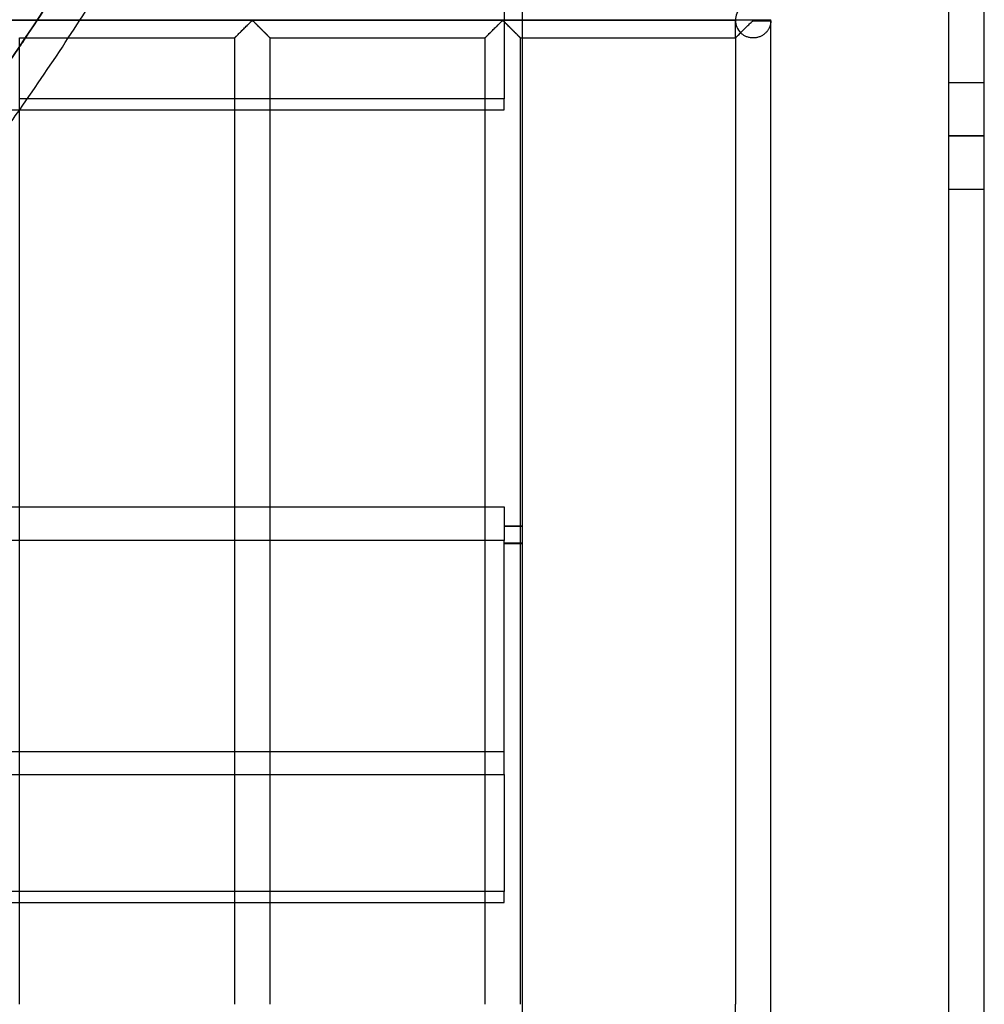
# Model space of a CAD drawing. Header units: millimetres. Extents: x -455 to 455, y -455 to 455.
# Tile 37 of 58: x 319 to 455, y -350 to -211. Entities that reach past the tile are written whole.
import ezdxf

# ---------------------------------------------------------------- set-up
doc = ezdxf.new("R2010")
doc.units = ezdxf.units.MM
doc.layers.add('MAIN-1', color=7, linetype='Continuous')
doc.layers.add('MAIN-2', color=7, linetype='Continuous')

msp = doc.modelspace()

# ---------------------------------------------------------------- linework, layer by layer
at = {"layer": 'MAIN-1'}
for p, q in [((455, -455), (455, 455)), ((422.5, -211.25), (-422.5, -211.25)), ((351.57, -211.77), (351.68, -211.66)), ((351.68, -211.66), (351.78, -211.56)), ((351.78, -211.56), (351.88, -211.47)), ((351.88, -211.47), (351.97, -211.38)), ((351.97, -211.38), (352.08, -211.32)), ((352.08, -211.32), (352.16, -211.35)), ((352.16, -211.35), (352.21, -211.4)), ((352.21, -211.4), (352.26, -211.44)), ((352.26, -211.44), (352.32, -211.5)), ((352.32, -211.5), (352.37, -211.55)), ((352.37, -211.55), (352.43, -211.61)), ((352.43, -211.61), (352.49, -211.66)), ((352.49, -211.66), (352.55, -211.72)), ((352.55, -211.72), (352.61, -211.78)), ((386.78, -211.77), (386.89, -211.66)), ((386.89, -211.66), (386.99, -211.56)), ((386.99, -211.56), (387.08, -211.47)), ((387.08, -211.47), (387.18, -211.38)), ((387.18, -211.38), (387.29, -211.32)), ((387.29, -211.32), (387.36, -211.35)), ((387.36, -211.35), (387.42, -211.4)), ((387.42, -211.4), (387.47, -211.44)), ((387.47, -211.44), (387.53, -211.5)), ((387.53, -211.5), (387.58, -211.55)), ((387.58, -211.55), (387.64, -211.61)), ((387.64, -211.61), (387.7, -211.66)), ((387.7, -211.66), (387.76, -211.72)), ((387.76, -211.72), (387.82, -211.78)), ((421.99, -211.77), (422.1, -211.66)), ((422.1, -211.66), (422.2, -211.56)), ((422.2, -211.56), (422.29, -211.47)), ((422.29, -211.47), (422.39, -211.38)), ((422.39, -211.38), (422.5, -211.32)), ((422.5, -211.25), (422.5, -211.18)), ((425, -211.25), (422.5, -211.25)), ((422.5, -211.32), (422.5, -211.25)), ((422.5, -211.32), (425, -211.32)), ((425, -352.01), (425, -211.32)), ((350.19, -213.14), (350.3, -213.04)), ((350.3, -213.04), (350.41, -212.93)), ((350.41, -212.93), (350.52, -212.82)), ((350.52, -212.82), (350.63, -212.7)), ((350.63, -212.7), (350.75, -212.58)), ((350.75, -212.58), (350.87, -212.46)), ((350.87, -212.46), (350.99, -212.34)), ((350.99, -212.34), (351.11, -212.22)), ((351.11, -212.22), (351.23, -212.11)), ((351.23, -212.11), (351.35, -211.99)), ((351.35, -211.99), (351.46, -211.88)), ((351.46, -211.88), (351.57, -211.77)), ((352.61, -211.78), (352.68, -211.85)), ((352.68, -211.85), (352.74, -211.91)), ((352.74, -211.91), (352.81, -211.98)), ((352.81, -211.98), (352.87, -212.04)), ((352.87, -212.04), (352.94, -212.11)), ((352.94, -212.11), (353.01, -212.18)), ((353.01, -212.18), (353.08, -212.25)), ((353.08, -212.25), (353.15, -212.32)), ((353.15, -212.32), (353.22, -212.38)), ((353.22, -212.38), (353.28, -212.45)), ((353.28, -212.45), (353.35, -212.52)), ((353.35, -212.52), (353.42, -212.59)), ((353.42, -212.59), (353.49, -212.66)), ((353.49, -212.66), (353.56, -212.73)), ((353.56, -212.73), (353.62, -212.79)), ((353.62, -212.79), (353.69, -212.86)), ((353.69, -212.86), (353.75, -212.92)), ((353.75, -212.92), (353.82, -212.99)), ((353.82, -212.99), (353.88, -213.05)), ((353.88, -213.05), (353.94, -213.11)), ((353.94, -213.11), (354, -213.17)), ((385.4, -213.14), (385.51, -213.04)), ((385.51, -213.04), (385.61, -212.93)), ((385.61, -212.93), (385.73, -212.82)), ((385.73, -212.82), (385.84, -212.7)), ((385.84, -212.7), (385.96, -212.58)), ((385.96, -212.58), (386.08, -212.46)), ((386.08, -212.46), (386.2, -212.34)), ((386.2, -212.34), (386.32, -212.22)), ((386.32, -212.22), (386.44, -212.11)), ((386.44, -212.11), (386.55, -211.99)), ((386.55, -211.99), (386.67, -211.88)), ((386.67, -211.88), (386.78, -211.77)), ((387.82, -211.78), (387.89, -211.85)), ((387.89, -211.85), (387.95, -211.91)), ((387.95, -211.91), (388.02, -211.98)), ((388.02, -211.98), (388.08, -212.04)), ((388.08, -212.04), (388.15, -212.11)), ((388.15, -212.11), (388.22, -212.18)), ((388.22, -212.18), (388.29, -212.25)), ((388.29, -212.25), (388.35, -212.32)), ((388.35, -212.32), (388.42, -212.38)), ((388.42, -212.38), (388.49, -212.45)), ((388.49, -212.45), (388.56, -212.52)), ((388.56, -212.52), (388.63, -212.59)), ((388.63, -212.59), (388.7, -212.66)), ((388.7, -212.66), (388.77, -212.73)), ((388.77, -212.73), (388.83, -212.79)), ((388.83, -212.79), (388.9, -212.86)), ((388.9, -212.86), (388.96, -212.92)), ((388.96, -212.92), (389.03, -212.99)), ((389.03, -212.99), (389.09, -213.05)), ((389.09, -213.05), (389.15, -213.11)), ((389.15, -213.11), (389.21, -213.17)), ((420.61, -213.14), (420.71, -213.04)), ((420.71, -213.04), (420.82, -212.93)), ((420.82, -212.93), (420.93, -212.82)), ((420.93, -212.82), (421.05, -212.7)), ((421.05, -212.7), (421.17, -212.58)), ((421.17, -212.58), (421.29, -212.46)), ((421.29, -212.46), (421.41, -212.34)), ((421.41, -212.34), (421.53, -212.22)), ((421.53, -212.22), (421.65, -212.11)), ((421.65, -212.11), (421.76, -211.99)), ((421.76, -211.99), (421.88, -211.88)), ((421.88, -211.88), (421.99, -211.77)), ((319.37, -349.58), (319.37, -213.75)), ((319.37, -213.75), (349.58, -213.75)), ((349.58, -213.75), (349.59, -213.74)), ((349.58, -213.75), (349.58, -349.58)), ((349.59, -213.74), (349.61, -213.72)), ((349.61, -213.72), (349.65, -213.69)), ((349.65, -213.69), (349.69, -213.64)), ((349.69, -213.64), (349.75, -213.58)), ((349.75, -213.58), (349.82, -213.51)), ((349.82, -213.51), (349.9, -213.43)), ((349.9, -213.43), (349.99, -213.34)), ((349.99, -213.34), (350.09, -213.25)), ((350.09, -213.25), (350.19, -213.14)), ((354, -213.17), (354.06, -213.23)), ((354.06, -213.23), (354.11, -213.28)), ((354.11, -213.28), (354.17, -213.34)), ((354.17, -213.34), (354.22, -213.39)), ((354.22, -213.39), (354.27, -213.44)), ((354.27, -213.44), (354.32, -213.49)), ((354.32, -213.49), (354.36, -213.53)), ((354.36, -213.53), (354.4, -213.57)), ((354.4, -213.57), (354.44, -213.61)), ((354.44, -213.61), (354.47, -213.64)), ((354.47, -213.64), (354.5, -213.67)), ((354.5, -213.67), (354.53, -213.69)), ((354.53, -213.69), (354.55, -213.71)), ((354.55, -213.71), (354.56, -213.73)), ((354.56, -213.73), (354.57, -213.74)), ((354.57, -213.74), (354.58, -213.75)), ((354.58, -349.58), (354.58, -213.75)), ((354.58, -213.75), (354.58, -213.75)), ((354.58, -213.75), (384.79, -213.75)), ((384.79, -213.75), (384.8, -213.74)), ((384.79, -213.75), (384.79, -349.58)), ((384.8, -213.74), (384.82, -213.72)), ((384.82, -213.72), (384.85, -213.69)), ((384.85, -213.69), (384.9, -213.64)), ((384.9, -213.64), (384.96, -213.58)), ((384.96, -213.58), (385.03, -213.51)), ((385.03, -213.51), (385.11, -213.43)), ((385.11, -213.43), (385.2, -213.34)), ((385.2, -213.34), (385.3, -213.25)), ((385.3, -213.25), (385.4, -213.14)), ((389.21, -213.17), (389.27, -213.23)), ((389.27, -213.23), (389.32, -213.28)), ((389.32, -213.28), (389.38, -213.34)), ((389.38, -213.34), (389.43, -213.39)), ((389.43, -213.39), (389.48, -213.44)), ((389.48, -213.44), (389.53, -213.49)), ((389.53, -213.49), (389.57, -213.53)), ((389.57, -213.53), (389.61, -213.57)), ((389.61, -213.57), (389.65, -213.61)), ((389.65, -213.61), (389.68, -213.64)), ((389.68, -213.64), (389.71, -213.67)), ((389.71, -213.67), (389.73, -213.69)), ((389.73, -213.69), (389.75, -213.71)), ((389.75, -213.71), (389.77, -213.73)), ((389.77, -213.73), (389.78, -213.74)), ((389.78, -213.74), (389.79, -213.75)), ((389.79, -349.58), (389.79, -213.75)), ((389.79, -213.75), (389.79, -213.75)), ((389.79, -213.75), (420, -213.75)), ((390, -213.75), (390, -349.58)), ((420, -213.75), (420.01, -213.74)), ((420, -213.75), (420, -349.58)), ((420.01, -213.74), (420.03, -213.72)), ((420.03, -213.72), (420.06, -213.69)), ((420.06, -213.69), (420.11, -213.64)), ((420.11, -213.64), (420.17, -213.58)), ((420.17, -213.58), (420.24, -213.51)), ((420.24, -213.51), (420.32, -213.43)), ((420.32, -213.43), (420.41, -213.34)), ((420.41, -213.34), (420.51, -213.25)), ((420.51, -213.25), (420.61, -213.14)), ((320.44, -222.3), (319.37, -222.3))]:
    msp.add_line(p, q, dxfattribs=at)
for centre, radius, start, end in [((422.5, -211.25), 2.5, 0, 1.6206), ((422.5, -211.25), 2.5, 358.3794, 0), ((0, 0), 390, 324.9756, 326.7648)]:
    msp.add_arc(centre, radius, start, end, dxfattribs=at)
msp.add_ellipse((-0.2, -0.34), major_axis=(333.42, -192.5), ratio=0.987688, start_param=-0.068757, end_param=-0.06477, dxfattribs=at)
at = {"layer": 'MAIN-2'}
for p, q in [((450, -450), (450, 450)), ((387.5, -205.86), (387.5, -222.3)), ((390, -208.75), (390, -213.75)), ((-420, -211.25), (420, -211.25)), ((351.63, -211.71), (351.55, -211.79)), ((351.72, -211.62), (351.63, -211.71)), ((351.8, -211.54), (351.72, -211.62)), ((351.88, -211.47), (351.8, -211.54)), ((351.95, -211.4), (351.88, -211.47)), ((352.03, -211.34), (351.95, -211.4)), ((352.14, -211.34), (352.03, -211.34)), ((352.22, -211.4), (352.14, -211.34)), ((352.29, -211.47), (352.22, -211.4)), ((352.37, -211.54), (352.29, -211.47)), ((352.45, -211.62), (352.37, -211.54)), ((352.53, -211.71), (352.45, -211.62)), ((352.62, -211.79), (352.53, -211.71)), ((386.84, -211.71), (386.75, -211.79)), ((386.93, -211.62), (386.84, -211.71)), ((387.01, -211.54), (386.93, -211.62)), ((387.08, -211.47), (387.01, -211.54)), ((387.16, -211.4), (387.08, -211.47)), ((387.24, -211.34), (387.16, -211.4)), ((387.35, -211.34), (387.24, -211.34)), ((387.43, -211.4), (387.35, -211.34)), ((387.5, -211.47), (387.43, -211.4)), ((387.58, -211.54), (387.5, -211.47)), ((387.66, -211.62), (387.58, -211.54)), ((387.74, -211.71), (387.66, -211.62)), ((387.83, -211.79), (387.74, -211.71)), ((420, -211.25), (420, -211.25)), ((420, -213.75), (420, -211.32)), ((424.95, -211.75), (424.93, -211.82)), ((424.96, -211.69), (424.95, -211.75)), ((424.97, -211.62), (424.96, -211.69)), ((424.98, -211.56), (424.97, -211.62)), ((424.99, -211.51), (424.98, -211.56)), ((425, -211.4), (424.99, -211.45)), ((424.99, -211.45), (424.99, -211.51)), ((425, -211.25), (425, -211.25)), ((425, -211.32), (425, -211.35)), ((425, -211.35), (425, -211.4)), ((350.24, -213.09), (350.16, -213.18)), ((350.33, -213.01), (350.24, -213.09)), ((350.42, -212.92), (350.33, -213.01)), ((350.51, -212.83), (350.42, -212.92)), ((350.6, -212.74), (350.51, -212.83)), ((350.69, -212.64), (350.6, -212.74)), ((350.79, -212.55), (350.69, -212.64)), ((350.89, -212.45), (350.79, -212.55)), ((350.98, -212.35), (350.89, -212.45)), ((351.08, -212.26), (350.98, -212.35)), ((351.18, -212.16), (351.08, -212.26)), ((351.27, -212.07), (351.18, -212.16)), ((351.36, -211.97), (351.27, -212.07)), ((351.46, -211.88), (351.36, -211.97)), ((351.55, -211.79), (351.46, -211.88)), ((352.71, -211.88), (352.62, -211.79)), ((352.8, -211.97), (352.71, -211.88)), ((352.9, -212.07), (352.8, -211.97)), ((352.99, -212.16), (352.9, -212.07)), ((353.09, -212.26), (352.99, -212.16)), ((353.18, -212.35), (353.09, -212.26)), ((353.28, -212.45), (353.18, -212.35)), ((353.38, -212.55), (353.28, -212.45)), ((353.47, -212.64), (353.38, -212.55)), ((353.57, -212.74), (353.47, -212.64)), ((353.66, -212.83), (353.57, -212.74)), ((353.75, -212.92), (353.66, -212.83)), ((353.84, -213.01), (353.75, -212.92)), ((353.93, -213.09), (353.84, -213.01)), ((354.01, -213.18), (353.93, -213.09)), ((385.45, -213.09), (385.37, -213.18)), ((385.54, -213.01), (385.45, -213.09)), ((385.62, -212.92), (385.54, -213.01)), ((385.71, -212.83), (385.62, -212.92)), ((385.81, -212.74), (385.71, -212.83)), ((385.9, -212.64), (385.81, -212.74)), ((386, -212.55), (385.9, -212.64)), ((386.09, -212.45), (386, -212.55)), ((386.19, -212.35), (386.09, -212.45)), ((386.29, -212.26), (386.19, -212.35)), ((386.38, -212.16), (386.29, -212.26)), ((386.48, -212.07), (386.38, -212.16)), ((386.57, -211.97), (386.48, -212.07)), ((386.66, -211.88), (386.57, -211.97)), ((386.75, -211.79), (386.66, -211.88)), ((387.92, -211.88), (387.83, -211.79)), ((388.01, -211.97), (387.92, -211.88)), ((388.11, -212.07), (388.01, -211.97)), ((388.2, -212.16), (388.11, -212.07)), ((388.3, -212.26), (388.2, -212.16)), ((388.39, -212.35), (388.3, -212.26)), ((388.49, -212.45), (388.39, -212.35)), ((388.59, -212.55), (388.49, -212.45)), ((388.68, -212.64), (388.59, -212.55)), ((388.78, -212.74), (388.68, -212.64)), ((388.87, -212.83), (388.78, -212.74)), ((388.96, -212.92), (388.87, -212.83)), ((389.05, -213.01), (388.96, -212.92)), ((389.13, -213.09), (389.05, -213.01)), ((389.22, -213.18), (389.13, -213.09)), ((420.67, -213.08), (420.61, -213.14)), ((420.73, -213.02), (420.67, -213.08)), ((420.8, -213.08), (420.73, -213.02)), ((420.87, -213.15), (420.8, -213.08)), ((424.14, -213.14), (424.06, -213.2)), ((424.21, -213.08), (424.14, -213.14)), ((424.27, -213.01), (424.21, -213.08)), ((424.34, -212.95), (424.27, -213.01)), ((424.4, -212.88), (424.34, -212.95)), ((424.45, -212.81), (424.4, -212.88)), ((424.51, -212.74), (424.45, -212.81)), ((424.56, -212.67), (424.51, -212.74)), ((424.61, -212.6), (424.56, -212.67)), ((424.65, -212.53), (424.61, -212.6)), ((424.69, -212.45), (424.65, -212.53)), ((424.73, -212.38), (424.69, -212.45)), ((424.77, -212.31), (424.73, -212.38)), ((424.8, -212.23), (424.77, -212.31)), ((424.83, -212.16), (424.8, -212.23)), ((424.85, -212.09), (424.83, -212.16)), ((424.88, -212.02), (424.85, -212.09)), ((424.9, -211.95), (424.88, -212.02)), ((424.92, -211.88), (424.9, -211.95)), ((424.93, -211.82), (424.92, -211.88)), ((349.59, -213.75), (349.58, -213.75)), ((349.6, -213.73), (349.59, -213.75)), ((349.62, -213.71), (349.6, -213.73)), ((349.66, -213.68), (349.62, -213.71)), ((349.69, -213.64), (349.66, -213.68)), ((349.74, -213.59), (349.69, -213.64)), ((349.8, -213.54), (349.74, -213.59)), ((349.86, -213.48), (349.8, -213.54)), ((349.93, -213.41), (349.86, -213.48)), ((350, -213.34), (349.93, -213.41)), ((350.08, -213.26), (350, -213.34)), ((350.16, -213.18), (350.08, -213.26)), ((354.09, -213.26), (354.01, -213.18)), ((354.17, -213.34), (354.09, -213.26)), ((354.24, -213.41), (354.17, -213.34)), ((354.31, -213.48), (354.24, -213.41)), ((354.37, -213.54), (354.31, -213.48)), ((354.42, -213.59), (354.37, -213.54)), ((354.47, -213.64), (354.42, -213.59)), ((354.51, -213.68), (354.47, -213.64)), ((354.54, -213.71), (354.51, -213.68)), ((354.56, -213.73), (354.54, -213.71)), ((354.58, -213.75), (354.56, -213.73)), ((354.58, -213.75), (354.58, -213.75)), ((384.8, -213.75), (384.79, -213.75)), ((384.81, -213.73), (384.8, -213.75)), ((384.83, -213.71), (384.81, -213.73)), ((384.86, -213.68), (384.83, -213.71)), ((384.9, -213.64), (384.86, -213.68)), ((384.95, -213.59), (384.9, -213.64)), ((385, -213.54), (384.95, -213.59)), ((385.07, -213.48), (385, -213.54)), ((385.13, -213.41), (385.07, -213.48)), ((385.21, -213.34), (385.13, -213.41)), ((385.28, -213.26), (385.21, -213.34)), ((385.37, -213.18), (385.28, -213.26)), ((389.3, -213.26), (389.22, -213.18)), ((389.38, -213.34), (389.3, -213.26)), ((389.45, -213.41), (389.38, -213.34)), ((389.52, -213.48), (389.45, -213.41)), ((389.58, -213.54), (389.52, -213.48)), ((389.63, -213.59), (389.58, -213.54)), ((389.68, -213.64), (389.63, -213.59)), ((389.72, -213.68), (389.68, -213.64)), ((389.75, -213.71), (389.72, -213.68)), ((389.77, -213.73), (389.75, -213.71)), ((389.79, -213.75), (389.77, -213.73)), ((389.79, -213.75), (389.79, -213.75)), ((420.01, -213.74), (420, -213.75)), ((420, -213.75), (420, -213.75)), ((420.02, -213.73), (420.01, -213.74)), ((420.04, -213.71), (420.02, -213.73)), ((420.06, -213.69), (420.04, -213.71)), ((420.09, -213.66), (420.06, -213.69)), ((420.12, -213.63), (420.09, -213.66)), ((420.15, -213.6), (420.12, -213.63)), ((420.19, -213.56), (420.15, -213.6)), ((420.23, -213.52), (420.19, -213.56)), ((420.28, -213.47), (420.23, -213.52)), ((420.33, -213.43), (420.28, -213.47)), ((420.38, -213.37), (420.33, -213.43)), ((420.43, -213.32), (420.38, -213.37)), ((420.49, -213.26), (420.43, -213.32)), ((420.55, -213.2), (420.49, -213.26)), ((420.61, -213.14), (420.55, -213.2)), ((420.95, -213.21), (420.87, -213.15)), ((421.03, -213.27), (420.95, -213.21)), ((421.11, -213.33), (421.03, -213.27)), ((421.2, -213.38), (421.11, -213.33)), ((421.29, -213.44), (421.2, -213.38)), ((421.38, -213.49), (421.29, -213.44)), ((421.48, -213.53), (421.38, -213.49)), ((421.58, -213.57), (421.48, -213.53)), ((421.68, -213.61), (421.58, -213.57)), ((421.79, -213.65), (421.68, -213.61)), ((421.89, -213.68), (421.79, -213.65)), ((422, -213.7), (421.89, -213.68)), ((422.11, -213.72), (422, -213.7)), ((422.22, -213.73), (422.11, -213.72)), ((422.34, -213.74), (422.22, -213.73)), ((422.45, -213.75), (422.34, -213.74)), ((422.56, -213.75), (422.45, -213.75)), ((422.67, -213.74), (422.56, -213.75)), ((422.79, -213.73), (422.67, -213.74)), ((422.9, -213.72), (422.79, -213.73)), ((423.01, -213.7), (422.9, -213.72)), ((423.12, -213.67), (423.01, -213.7)), ((423.22, -213.64), (423.12, -213.67)), ((423.33, -213.61), (423.22, -213.64)), ((423.43, -213.57), (423.33, -213.61)), ((423.53, -213.53), (423.43, -213.57)), ((423.63, -213.48), (423.53, -213.53)), ((423.72, -213.43), (423.63, -213.48)), ((423.81, -213.38), (423.72, -213.43)), ((423.9, -213.32), (423.81, -213.38)), ((423.98, -213.26), (423.9, -213.32)), ((424.06, -213.2), (423.98, -213.26)), ((450, -220), (455, -220)), ((387.5, -222.3), (320.44, -222.3)), ((387.5, -223.85), (387.5, -222.3)), ((314.38, -223.85), (387.5, -223.85)), ((450, -227.5), (455, -227.5)), ((455, -227.5), (450, -227.5)), ((450, -235), (455, -235)), ((271.84, -279.65), (387.5, -279.65)), ((387.5, -279.65), (387.5, -284.4)), ((387.5, -282.32), (390, -282.32)), ((387.5, -282.38), (390, -282.38)), ((387.5, -284.4), (266.86, -284.4)), ((387.5, -317.29), (387.5, -284.4)), ((390, -284.76), (387.5, -284.76)), ((387.5, -284.82), (390, -284.82)), ((387.5, -314.08), (-387.5, -314.08)), ((226.77, -317.29), (387.5, -317.29)), ((387.5, -317.29), (387.5, -333.73)), ((387.5, -333.73), (201.8, -333.73)), ((387.5, -335.28), (387.5, -333.73)), ((199.22, -335.28), (387.5, -335.28)), ((390, -349.58), (390, -354.58)), ((420, -352.01), (420, -349.58))]:
    msp.add_line(p, q, dxfattribs=at)
for start, end in [(326.7648, 327.6387), (323.7159, 324.9756)]:
    msp.add_arc((0, 0), 390, start, end, dxfattribs=at)
for centre, major_axis, ratio, start_param, end_param in [((0.2, 0.34), (-333.42, 192.5), 0.987688, 2.989054, 3.141593), ((-0.2, -0.34), (333.42, -192.5), 0.987688, -0.06477, -0.049039), ((422.5, -211.25), (2.5, 0), 1, 2.355795, 3.141593), ((422.5, -211.25), (2.5, 0), 1, 3.141593, 3.927391), ((-0.2, -0.34), (333.42, -192.5), 0.987688, -0.091868, -0.068757)]:
    msp.add_ellipse(centre, major_axis=major_axis, ratio=ratio, start_param=start_param, end_param=end_param, dxfattribs=at)

doc.saveas('drawing.dxf')
